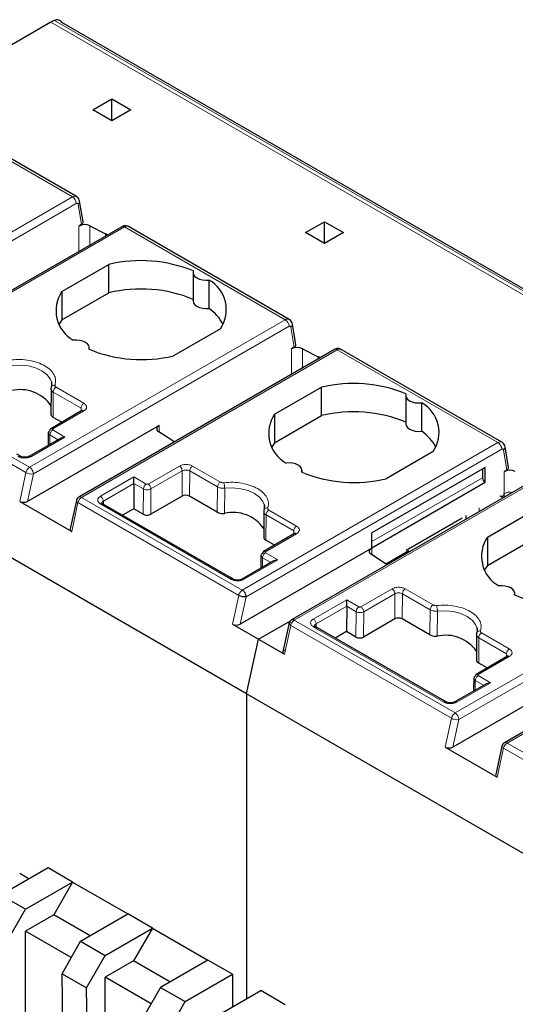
# Model space of a CAD drawing. Header units: millimetres. Extents: x 5 to 418, y 2 to 292.
# Tile 36 of 39: x 353.09 to 360.5, y 125.42 to 140.14. Entities that reach past the tile are written whole.
import ezdxf

# ---------------------------------------------------------------- set-up
doc = ezdxf.new("R2010")
doc.units = ezdxf.units.MM

msp = doc.modelspace()

# ---------------------------------------------------------------- linework, layer by layer
at = {"color": 7, "linetype": 'Continuous', "lineweight": 25}
for p, q in [((353.5548, 140.1049), (351.454, 138.8922)), ((363.2021, 134.6271), (353.719, 140.1016)), ((353.9384, 137.4974), (351.5342, 138.8853)), ((354.1841, 138.7946), (354.4669, 138.9579)), ((354.4669, 138.9579), (354.7498, 138.7946)), ((354.4669, 138.6313), (354.4669, 138.9579)), ((354.4669, 138.6313), (354.1841, 138.7946)), ((354.7498, 138.7946), (354.4669, 138.6313)), ((354.0372, 137.1174), (353.9851, 137.4285)), ((357.3661, 136.9577), (357.6489, 137.1209)), ((357.6489, 137.1209), (357.9318, 136.9577)), ((357.6489, 136.7944), (357.6489, 137.1209)), ((354.6162, 137.0464), (350.7926, 134.8391)), ((354.0135, 137.0796), (353.973, 137.0562)), ((354.1382, 137.0587), (354.3721, 136.9371)), ((357.1203, 135.6605), (354.7162, 137.0484)), ((357.6489, 136.7944), (357.3661, 136.9577)), ((357.9318, 136.9577), (357.6489, 136.7944)), ((353.7202, 136.0776), (354.4217, 136.4826)), ((354.4217, 136.058), (354.4217, 136.4826)), ((355.6812, 136.3617), (355.6812, 135.9371)), ((355.9205, 135.8239), (355.9205, 136.2485)), ((353.7202, 136.0776), (353.7202, 135.653)), ((353.7202, 135.653), (354.4217, 136.058)), ((353.7202, 135.653), (353.6793, 135.5861)), ((356.4822, 130.0589), (346.9363, 135.5697)), ((356.0904, 135.5192), (355.389, 135.1143)), ((357.2192, 135.2805), (357.1671, 135.5916)), ((357.7982, 135.2095), (353.9746, 133.0022)), ((354.1295, 135.2107), (354.1295, 135.2351)), ((357.1955, 135.2427), (357.155, 135.2193)), ((357.3202, 135.2218), (357.5541, 135.1002)), ((360.3023, 133.8236), (357.8982, 135.2115)), ((353.5571, 134.6112), (353.5561, 134.2323)), ((353.5621, 134.7274), (353.5654, 134.6569)), ((356.9022, 134.2407), (357.6037, 134.6456)), ((357.6037, 134.221), (357.6037, 134.6456)), ((358.8631, 134.5248), (358.8631, 134.1002)), ((354.0295, 134.2999), (354.0185, 134.2944)), ((359.1024, 133.987), (359.1024, 134.4116)), ((354.0194, 134.2949), (353.5518, 134.025)), ((353.5572, 134.256), (353.5561, 134.247)), ((353.7169, 134.1203), (353.59, 134.1935)), ((356.9022, 134.2407), (356.9022, 133.8161)), ((356.9022, 133.8161), (357.6037, 134.221)), ((355.173, 134.0751), (353.2041, 132.9385)), ((353.7056, 133.8852), (353.2344, 133.6131)), ((353.5159, 133.9662), (353.5145, 133.7749)), ((353.7656, 133.8995), (353.7056, 133.8852)), ((355.3793, 133.8447), (355.1687, 133.9798)), ((356.9022, 133.8161), (356.8613, 133.7492)), ((360.4012, 133.4436), (360.3491, 133.7546)), ((353.0981, 133.6131), (353.0477, 133.6423)), ((359.2724, 133.6823), (358.571, 133.2774)), ((360.0531, 133.4471), (358.356, 132.4674)), ((360.0107, 133.4226), (360.0107, 133.292)), ((360.0531, 133.2185), (360.0531, 133.4471)), ((354.798, 133.2058), (354.798, 133.3036)), ((360.9801, 133.3726), (357.1558, 131.1648)), ((357.3115, 133.3738), (357.3115, 133.3982)), ((360.3775, 133.4058), (360.337, 133.3824)), ((354.798, 133.2058), (354.7952, 132.8283)), ((360.0531, 133.2185), (358.356, 132.2388)), ((355.5164, 133.0161), (355.0497, 132.7467)), ((356.0427, 132.7776), (355.6296, 133.0161)), ((353.0887, 132.9372), (353.8665, 132.4882)), ((353.9364, 132.9499), (353.8444, 132.5262)), ((354.3283, 132.903), (354.3166, 132.9086)), ((356.2296, 131.8053), (354.3267, 132.9039)), ((354.7952, 132.8283), (354.6264, 132.7309)), ((354.9366, 132.7467), (354.7952, 132.8283)), ((356.7441, 132.8905), (356.7474, 132.82)), ((356.739, 132.7743), (356.738, 132.3954)), ((358.8711, 132.2095), (359.7077, 132.6925)), ((359.7673, 132.6725), (359.7673, 132.7269)), ((360.0842, 132.4038), (360.7856, 132.8087)), ((357.2014, 132.458), (356.7338, 132.1881)), ((356.7392, 132.4191), (356.7381, 132.4101)), ((357.2115, 132.463), (357.2005, 132.4575)), ((358.356, 132.2388), (358.356, 132.4674)), ((360.0842, 132.4038), (360.0842, 131.9792)), ((360.0842, 131.9792), (360.7856, 132.3841)), ((358.356, 132.2388), (356.3861, 131.1016)), ((356.8989, 132.2834), (356.772, 132.3566)), ((356.6979, 132.1293), (356.6965, 131.9379)), ((358.5872, 131.9912), (358.3507, 132.1429)), ((358.5647, 132.0056), (358.9111, 132.2056)), ((356.8876, 132.0483), (356.4164, 131.7762)), ((356.9476, 132.0626), (356.8876, 132.0483)), ((360.0842, 131.9792), (360.0433, 131.9123)), ((356.2801, 131.7762), (356.2296, 131.8053)), ((364.1621, 131.5357), (360.3386, 129.3284)), ((360.4935, 131.5369), (360.4935, 131.5613)), ((357.98, 131.3689), (357.9772, 130.9914)), ((357.98, 131.3689), (357.98, 131.4666)), ((356.2707, 131.1003), (356.6596, 130.8758)), ((356.6596, 130.8758), (357.1413, 131.1539)), ((357.1203, 131.1217), (357.1047, 131.05)), ((357.5103, 131.0661), (357.4986, 131.0717)), ((359.4116, 129.9684), (357.5087, 131.067)), ((358.6984, 131.1792), (358.2317, 130.9098)), ((359.2247, 130.9407), (358.8115, 131.1792)), ((357.1047, 131.05), (357.0216, 130.6675)), ((357.9772, 130.9914), (357.8083, 130.894)), ((358.1186, 130.9098), (357.9772, 130.9914)), ((359.921, 130.9374), (359.92, 130.5585)), ((359.9261, 131.0536), (359.9294, 130.9831)), ((356.4822, 130.0589), (356.6596, 130.8758)), ((356.6596, 130.8758), (357.0485, 130.6513)), ((360.3834, 130.6211), (359.9158, 130.3511)), ((360.3934, 130.626), (360.3824, 130.6205)), ((359.9212, 130.5822), (359.9201, 130.5732)), ((360.0808, 130.4464), (359.954, 130.5197)), ((361.537, 130.4013), (359.5681, 129.2647)), ((360.0696, 130.2114), (359.5983, 129.9393)), ((359.8799, 130.2924), (359.8785, 130.101)), ((360.1296, 130.2257), (360.0696, 130.2114)), ((366.0281, 124.5482), (356.4822, 130.0589)), ((356.4822, 130.0589), (356.4822, 125.4985)), ((359.4621, 129.9393), (359.4116, 129.9684)), ((359.4527, 129.2634), (360.2305, 128.8143)), ((360.3004, 129.2761), (360.2084, 128.8524)), ((353.5123, 127.4579), (352.8052, 127.0497)), ((353.0881, 127.3762), (353.2295, 127.2946)), ((353.88, 127.2457), (353.5123, 127.4579)), ((353.1729, 126.8375), (353.88, 127.2457)), ((353.88, 127.2457), (353.5972, 126.7558)), ((353.88, 127.2457), (354.7074, 126.7681)), ((353.1729, 126.8375), (352.8052, 127.0497)), ((352.895, 126.3505), (353.1729, 126.8375)), ((353.5972, 126.7558), (353.1729, 126.5108)), ((354.1416, 126.4415), (353.5972, 126.7558)), ((354.0003, 126.3599), (354.7074, 126.7681)), ((355.0751, 126.5558), (354.7074, 126.7681)), ((353.1729, 125.2044), (353.1729, 126.5108)), ((353.8601, 126.1142), (353.1729, 126.5108)), ((354.3679, 126.1476), (355.0751, 126.5558)), ((355.0751, 126.5558), (354.7922, 126.0659)), ((355.0751, 126.5558), (355.9024, 126.0782)), ((353.7223, 125.8729), (354.0003, 126.3599)), ((354.0003, 126.3599), (354.3679, 126.1476)), ((354.09, 125.6606), (354.3679, 126.1476)), ((354.7922, 126.0659), (354.3679, 125.821)), ((355.3366, 125.7516), (354.7922, 126.0659)), ((355.9024, 126.0782), (355.1953, 125.67)), ((356.2701, 125.8659), (355.9024, 126.0782)), ((353.7223, 125.8729), (354.09, 125.6606)), ((353.7517, 123.9451), (353.7223, 125.8729)), ((354.3679, 124.5145), (354.3679, 125.821)), ((355.0551, 125.4243), (354.3679, 125.821)), ((355.563, 125.4577), (356.2701, 125.8659)), ((356.2701, 125.8659), (356.2701, 125.3761)), ((354.1194, 123.7328), (354.09, 125.6606)), ((355.1953, 125.67), (354.9174, 125.183)), ((355.1953, 125.67), (355.563, 125.4577)), ((355.9872, 125.2128), (356.6943, 125.621)), ((357.062, 125.4087), (356.6943, 125.621)), ((355.2851, 124.9707), (355.563, 125.4577))]:
    msp.add_line(p, q, dxfattribs=at)
at = {"color": 7, "linetype": 'Continuous', "lineweight": 18}
for p, q in [((363.1007, 134.5942), (353.5548, 140.1049)), ((353.6093, 140.1319), (363.1553, 134.6211)), ((351.4742, 138.8794), (353.8784, 137.4915)), ((350.0548, 135.2842), (353.8784, 137.4915)), ((350.1114, 135.1862), (353.9349, 137.3935)), ((353.9628, 137.3826), (354.0135, 137.0796)), ((354.6562, 137.0425), (350.8326, 134.8352)), ((353.973, 137.0562), (353.973, 136.6751)), ((354.1382, 137.0587), (354.1382, 136.7705)), ((354.6562, 137.0425), (357.0603, 135.6546)), ((354.3721, 136.9371), (354.3721, 136.9056)), ((353.2368, 133.4473), (357.0603, 135.6546)), ((353.2933, 133.3493), (357.1169, 135.5566)), ((357.1448, 135.5457), (357.1955, 135.2427)), ((357.8382, 135.2056), (354.0146, 132.9983)), ((357.155, 135.2193), (357.155, 134.8382)), ((357.3202, 135.2218), (357.3202, 134.9336)), ((357.8382, 135.2056), (360.2423, 133.8177)), ((357.5541, 135.1002), (357.5541, 135.0686)), ((350.7782, 134.7565), (353.1824, 133.3686)), ((353.2368, 133.4473), (350.8326, 134.8352)), ((353.6334, 134.6453), (354.0485, 134.4057)), ((353.59, 134.1935), (353.591, 134.5723)), ((353.591, 134.5723), (354.0061, 134.3327)), ((354.0057, 134.287), (354.0061, 134.3327)), ((354.0485, 134.2914), (353.5818, 134.022)), ((353.5818, 134.0057), (353.7656, 133.8995)), ((355.173, 133.977), (355.173, 134.0751)), ((353.7656, 133.8995), (353.2652, 133.6107)), ((353.5383, 133.7886), (353.5394, 133.9326)), ((353.5394, 133.9326), (353.6634, 133.8608)), ((360.2423, 133.8177), (356.4188, 131.6104)), ((356.4753, 131.5124), (360.2989, 133.7197)), ((360.3267, 133.7088), (360.3775, 133.4058)), ((355.0101, 133.1974), (355.4768, 133.4668)), ((355.6748, 133.4668), (356.0899, 133.2272)), ((353.1824, 133.3686), (353.0887, 132.9372)), ((353.2041, 132.9385), (353.2933, 133.3493)), ((354.2976, 133.0147), (354.798, 133.3036)), ((354.798, 133.3036), (354.9819, 133.1974)), ((355.0526, 133.1239), (355.5193, 133.3934)), ((355.5164, 133.0161), (355.5193, 133.3934)), ((355.6296, 133.0161), (355.6324, 133.3938)), ((355.6324, 133.3938), (356.0475, 133.1542)), ((361.0201, 133.3686), (357.1966, 131.1613)), ((358.356, 132.3368), (360.0107, 133.292)), ((360.337, 133.0558), (360.337, 133.3824)), ((354.34, 132.9412), (354.798, 133.2058)), ((354.798, 133.2058), (354.9394, 133.1244)), ((354.9394, 133.1244), (354.9366, 132.7467)), ((355.0497, 132.7467), (355.0526, 133.1239)), ((356.0475, 133.1542), (356.0427, 132.7776)), ((356.1511, 132.7586), (356.1549, 133.1347)), ((356.4188, 131.6104), (354.0146, 132.9983)), ((360.2687, 133.0163), (360.3183, 132.9905)), ((353.8665, 132.4882), (353.9602, 132.9196)), ((353.9602, 132.9196), (356.3644, 131.5317)), ((356.2492, 131.7737), (354.2976, 132.9004)), ((354.3404, 132.896), (354.34, 132.9412)), ((359.9627, 132.7852), (359.9627, 132.8397)), ((356.772, 132.3566), (356.773, 132.7354)), ((356.773, 132.7354), (357.188, 132.4957)), ((356.8154, 132.8084), (357.2305, 132.5688)), ((357.2305, 132.4545), (356.7638, 132.1851)), ((357.1877, 132.4501), (357.188, 132.4957)), ((358.356, 132.2388), (358.3557, 132.1396)), ((356.7203, 131.9517), (356.7214, 132.0957)), ((356.7214, 132.0957), (356.8454, 132.0239)), ((356.7638, 132.1688), (356.9476, 132.0626)), ((356.9476, 132.0626), (356.4472, 131.7737)), ((359.6007, 129.7734), (363.4243, 131.9807)), ((359.6573, 129.6755), (363.4809, 131.8828)), ((356.3644, 131.5317), (356.2707, 131.1003)), ((356.3861, 131.1016), (356.4753, 131.5124)), ((358.1921, 131.3605), (358.6588, 131.6299)), ((358.2345, 131.287), (358.7012, 131.5564)), ((358.6984, 131.1792), (358.7012, 131.5564)), ((358.8115, 131.1792), (358.8144, 131.5569)), ((358.8144, 131.5569), (359.2295, 131.3173)), ((358.8568, 131.6299), (359.2719, 131.3903)), ((364.2021, 131.5317), (360.3786, 129.3244)), ((357.4796, 131.1778), (357.98, 131.4666)), ((357.522, 131.1043), (357.98, 131.3689)), ((357.98, 131.4666), (358.1638, 131.3605)), ((357.98, 131.3689), (358.1214, 131.2875)), ((358.1214, 131.2875), (358.1186, 130.9098)), ((358.2317, 130.9098), (358.2345, 131.287)), ((359.2295, 131.3173), (359.2247, 130.9407)), ((359.333, 130.9217), (359.3369, 131.2978)), ((357.0485, 130.6513), (357.1422, 131.0826)), ((357.1422, 131.0826), (359.5464, 129.6947)), ((359.6007, 129.7734), (357.1966, 131.1613)), ((359.4312, 129.9368), (357.4796, 131.0635)), ((357.5224, 131.0591), (357.522, 131.1043)), ((359.9974, 130.9715), (360.4124, 130.7319)), ((359.954, 130.5197), (359.9549, 130.8984)), ((359.9549, 130.8984), (360.37, 130.6588)), ((360.4124, 130.6176), (359.9458, 130.3482)), ((360.3697, 130.6132), (360.37, 130.6588)), ((359.9458, 130.3318), (360.1296, 130.2257)), ((360.1296, 130.2257), (359.6292, 129.9368)), ((359.9022, 130.1147), (359.9033, 130.2588)), ((359.9033, 130.2588), (360.0274, 130.187)), ((359.5464, 129.6947), (359.4527, 129.2634)), ((359.5681, 129.2647), (359.6573, 129.6755)), ((362.7827, 127.9365), (360.3786, 129.3244)), ((360.2305, 128.8143), (360.3242, 129.2457)), ((360.3242, 129.2457), (362.7283, 127.8578))]:
    msp.add_line(p, q, dxfattribs=at)
at = {"color": 7, "linetype": 'Continuous', "lineweight": 18, "flags": 128}
for points in [[(353.9349, 137.3935), (353.9398, 137.3959), (353.9446, 137.3971), (353.9491, 137.3973), (353.9531, 137.3964), (353.9566, 137.3944), (353.9594, 137.3913), (353.9615, 137.3874), (353.9628, 137.3826)], [(357.1169, 135.5566), (357.1218, 135.5589), (357.1266, 135.5602), (357.1311, 135.5604), (357.1351, 135.5595), (357.1386, 135.5574), (357.1414, 135.5544), (357.1435, 135.5505), (357.1448, 135.5457)], [(352.9729, 134.9716), (353.0941, 134.9763), (353.2138, 134.964), (353.3247, 134.9354), (353.4204, 134.8922), (353.4953, 134.8369), (353.5448, 134.7729), (353.5623, 134.7271)], [(360.2989, 133.7197), (360.3038, 133.722), (360.3086, 133.7233), (360.313, 133.7235), (360.3171, 133.7225), (360.3206, 133.7205), (360.3234, 133.7175), (360.3255, 133.7135), (360.3267, 133.7088)], [(356.1549, 133.1347), (356.2761, 133.1394), (356.3957, 133.1271), (356.5067, 133.0985), (356.6024, 133.0553), (356.6772, 133), (356.7268, 132.936), (356.7443, 132.8902)], [(353.9602, 132.9196), (353.9502, 132.9262), (353.9427, 132.9331), (353.938, 132.9399), (353.9361, 132.9466), (353.9364, 132.9499)], [(359.3369, 131.2978), (359.4581, 131.3025), (359.5777, 131.2902), (359.6887, 131.2616), (359.7844, 131.2184), (359.8592, 131.1631), (359.9088, 131.0991), (359.9262, 131.0533)], [(360.3242, 129.2457), (360.3142, 129.2523), (360.3067, 129.2592), (360.3019, 129.2661), (360.3001, 129.2727), (360.3004, 129.2761)]]:
    msp.add_lwpolyline(points, dxfattribs=at)
at = {"color": 7, "linetype": 'Continuous', "lineweight": 25, "flags": 128}
for points in [[(355.6851, 136.3844), (355.6814, 136.3562), (355.6897, 136.3283), (355.7096, 136.3024), (355.7397, 136.2801), (355.7784, 136.2627), (355.8232, 136.2512), (355.8716, 136.2464), (355.9205, 136.2485)], [(355.6812, 135.9371), (355.6814, 135.9316), (355.6897, 135.9037), (355.7096, 135.8778), (355.7397, 135.8555), (355.7784, 135.8381), (355.8232, 135.8266), (355.8716, 135.8218), (355.9205, 135.8239)], [(354.1256, 135.2124), (354.1293, 135.2406), (354.121, 135.2685), (354.1011, 135.2944), (354.071, 135.3167), (354.0323, 135.3342), (353.9875, 135.3456), (353.9391, 135.3504), (353.8902, 135.3483)], [(353.5623, 134.7271), (353.5661, 134.7038), (353.5669, 134.6881)], [(358.867, 134.5475), (358.8634, 134.5193), (358.8717, 134.4914), (358.8916, 134.4655), (358.9217, 134.4432), (358.9604, 134.4258), (359.0052, 134.4143), (359.0535, 134.4095), (359.1024, 134.4116)], [(358.8631, 134.1002), (358.8634, 134.0947), (358.8717, 134.0668), (358.8916, 134.0409), (358.9217, 134.0186), (358.9604, 134.0012), (359.0052, 133.9897), (359.0535, 133.9849), (359.1024, 133.987)], [(357.3076, 133.3755), (357.3113, 133.4037), (357.303, 133.4316), (357.2831, 133.4575), (357.2529, 133.4798), (357.2143, 133.4972), (357.1694, 133.5087), (357.1211, 133.5135), (357.0722, 133.5114)], [(356.7443, 132.8902), (356.7481, 132.8669), (356.7489, 132.8512)], [(358.3507, 132.1429), (358.337, 132.1535), (358.3271, 132.1654), (358.3213, 132.1783), (358.3199, 132.1915), (358.3228, 132.2046), (358.33, 132.2172), (358.3412, 132.2287), (358.356, 132.2388)], [(360.4896, 131.5386), (360.4933, 131.5668), (360.4849, 131.5947), (360.4651, 131.6206), (360.4349, 131.6429), (360.3963, 131.6603), (360.3514, 131.6718), (360.3031, 131.6766), (360.2542, 131.6745)], [(359.9262, 131.0533), (359.9301, 131.03), (359.9308, 131.0143)]]:
    msp.add_lwpolyline(points, dxfattribs=at)
at = {"color": 7, "linetype": 'Continuous', "lineweight": 25}
for centre, radius, start, end in [((353.7831, 139.7117), 0.4547, 112.46293, 120.13919), ((354.0581, 136.8911), 0.1858, 64.47049, 117.26164), ((354.01, 136.24), 0.7855, 60.21458, 62.5496), ((354.9011, 134.4725), 2.0664, 67.7032, 103.41394), ((355.6708, 135.8059), 0.5082, 325.66484, 60.5746), ((354.1399, 135.791), 0.5082, 145.66484, 240.5746), ((354.9011, 134.0479), 2.0664, 67.7032, 103.41394), ((355.5047, 135.2427), 0.7146, 28.71941, 54.42044), ((354.9096, 137.1243), 2.0664, 247.7032, 283.41394), ((357.2401, 135.0542), 0.1858, 64.47049, 117.26164), ((357.192, 134.4031), 0.7855, 60.21458, 62.5496), ((353.0956, 134.0459), 0.564, 35.19995, 102.96385), ((353.5969, 134.634), 0.039, 145.74923, 180.15416), ((358.083, 132.6356), 2.0664, 67.7032, 103.41394), ((358.8528, 133.9689), 0.5082, 325.66484, 60.5746), ((357.3219, 133.9541), 0.5082, 145.66484, 240.5746), ((358.083, 132.211), 2.0664, 67.7032, 103.41394), ((353.5694, 134.0005), 0.0302, 125.69804, 185.62038), ((355.1908, 134.0265), 0.0517, 110.12946, 244.6761), ((358.6867, 133.4058), 0.7146, 28.71941, 54.42044), ((355.7696, 134.4537), 0.7233, 237.3511, 239.81658), ((358.0916, 135.2874), 2.0664, 247.7032, 283.41394), ((360.1028, 133.2962), 0.0922, 182.60548, 237.39452), ((360.4221, 133.2173), 0.1858, 64.47048, 117.26164), ((354.0146, 132.9329), 0.08, 120.0008, 167.74555), ((356.2776, 132.209), 0.564, 35.19995, 102.96385), ((356.7789, 132.797), 0.039, 145.74923, 180.15416), ((360.5039, 132.1171), 0.5082, 145.66484, 240.5746), ((356.7514, 132.1635), 0.0302, 125.69804, 185.62038), ((361.2736, 133.4505), 2.0664, 247.7032, 283.41394), ((357.1966, 131.096), 0.08, 120, 170.93232), ((359.4596, 130.3721), 0.564, 35.19995, 102.96385), ((359.9609, 130.9601), 0.039, 145.74923, 180.15416), ((359.9334, 130.3266), 0.0302, 125.69804, 185.62038), ((360.3786, 129.2591), 0.08, 120.0008, 167.74555)]:
    msp.add_arc(centre, radius, start, end, dxfattribs=at)
at = {"color": 7, "linetype": 'Continuous', "lineweight": 18}
for centre, radius, start, end in [((353.9135, 137.4425), 0.0603, 65.67906, 125.65658), ((353.8121, 137.3879), 0.1229, 2.60548, 57.39452), ((353.9356, 137.4242), 0.0497, 303.19209, 4.94946), ((354.6327, 137.0098), 0.0402, 54.38241, 114.30713), ((354.6913, 136.9935), 0.0603, 65.65152, 125.65894), ((357.0955, 135.6056), 0.0603, 65.67906, 125.65658), ((356.9941, 135.551), 0.1229, 2.60548, 57.39452), ((357.1175, 135.5873), 0.0497, 303.19209, 4.94946), ((357.8147, 135.1728), 0.0402, 54.38241, 114.30713), ((357.8733, 135.1566), 0.0603, 65.65152, 125.65894), ((353.6078, 134.6228), 0.0543, 80.37363, 142.44394), ((353.6832, 134.5676), 0.0923, 122.62937, 177.08194), ((353.5642, 133.9975), 0.0302, 54.38183, 114.31395), ((360.2775, 133.7687), 0.0603, 65.69061, 125.65558), ((360.1761, 133.7141), 0.1229, 2.60535, 57.39453), ((360.2995, 133.7504), 0.0497, 303.19162, 4.95473), ((353.3049, 133.3421), 0.1254, 122.93105, 167.79085), ((353.1757, 133.3494), 0.1154, 28.85424, 58.04578), ((353.2654, 133.5176), 0.1706, 240.8731, 279.4195), ((353.178, 133.3454), 0.1154, 1.95812, 31.14309), ((355.0316, 133.1197), 0.0923, 122.62937, 177.08194), ((356.1397, 133.1495), 0.0923, 122.62937, 177.08194), ((355.8427, 133.1346), 0.3122, 0.02414, 15.44601), ((354.0827, 132.893), 0.1254, 122.93105, 167.79085), ((353.9912, 132.9656), 0.0402, 54.38196, 114.31303), ((360.3091, 132.9915), 0.0407, 22.33286, 61.74076), ((360.4219, 132.8915), 0.1849, 78.09317, 117.33888), ((356.7898, 132.7858), 0.0543, 80.37363, 142.44394), ((356.8652, 132.7307), 0.0923, 122.62937, 177.08194), ((356.7462, 132.1606), 0.0302, 54.38183, 114.31395), ((358.2136, 131.2828), 0.0923, 122.62937, 177.08194), ((359.3217, 131.3125), 0.0923, 122.62937, 177.08194), ((359.0247, 131.2976), 0.3122, 0.02414, 15.44601), ((359.9718, 130.9489), 0.0543, 80.37363, 142.44394), ((360.0471, 130.8937), 0.0923, 122.62937, 177.08194), ((359.9282, 130.3236), 0.0302, 54.38183, 114.31395), ((359.6689, 129.6682), 0.1254, 122.93105, 167.79085), ((359.6294, 129.8437), 0.1706, 240.8731, 279.4195), ((359.5419, 129.6715), 0.1154, 1.95745, 31.14194), ((360.4467, 129.2192), 0.1254, 122.93105, 167.79085), ((360.3551, 129.2917), 0.0402, 54.38196, 114.31303)]:
    msp.add_arc(centre, radius, start, end, dxfattribs=at)
at = {"color": 7, "linetype": 'Continuous', "lineweight": 25}
for centre, major_axis, ratio, start_param, end_param in [((353.957, 137.1123), (0.0806, 0.0011), 0.5771525, 5.482485, 6.3717557), ((357.1389, 135.2753), (0.0806, 0.0011), 0.5771525, 5.482485, 6.3717557), ((360.3209, 133.4384), (0.0806, 0.0011), 0.5771525, 5.4824841, 6.3717557), ((355.573, 132.9835), (0.08, 0), 0.5772877, 0.7853601, 2.3561564), ((353.1476, 132.9712), (0.0816, 0.0028), 0.5763887, 3.8875603, 5.4583566), ((354.9932, 132.7794), (0.08, 0), 0.5772877, 3.9269527, 5.4977491), ((353.9254, 132.5222), (0.0816, 0.0028), 0.5763887, 2.996668, 3.8875603), ((356.3295, 131.1343), (0.0816, 0.0028), 0.5763887, 3.8875603, 5.4583566), ((358.755, 131.1465), (0.08, 0), 0.5772877, 0.7853601, 2.3561564), ((358.1751, 130.9424), (0.08, 0), 0.5772877, 3.9269527, 5.4977491), ((359.5115, 129.2973), (0.0816, 0.0028), 0.5763887, 3.8875603, 5.4583566), ((360.2893, 128.8483), (0.0816, 0.0028), 0.5763887, 2.996668, 3.8875603)]:
    msp.add_ellipse(centre, major_axis=major_axis, ratio=ratio, start_param=start_param, end_param=end_param, dxfattribs=at)
for points, knots in [([(353.7189, 140.1014), (353.7187, 140.1018), (353.7103, 140.1213), (353.682, 140.1383), (353.6416, 140.1429), (353.6178, 140.1348), (353.6093, 140.1319)], [0, 0, 0, 0, 0.0082482, 0.4843473, 0.8172737, 1, 1, 1, 1]), ([(353.9853, 137.4275), (353.9821, 137.4394), (353.9758, 137.4624), (353.9571, 137.4865), (353.9421, 137.4939), (353.9375, 137.4961)], [0, 0, 0, 0, 0.4259087, 0.8243105, 1, 1, 1, 1]), ([(354.7153, 137.0471), (354.7097, 137.0506), (354.6945, 137.06), (354.6654, 137.0624), (354.6374, 137.0573), (354.6222, 137.0495), (354.6162, 137.0464)], [0, 0, 0, 0, 0.1893556, 0.5076166, 0.8058913, 1, 1, 1, 1]), ([(357.1672, 135.5906), (357.164, 135.6025), (357.1578, 135.6254), (357.1391, 135.6496), (357.1241, 135.6569), (357.1195, 135.6592)], [0, 0, 0, 0, 0.42590868, 0.82431051, 1, 1, 1, 1]), ([(357.8973, 135.2102), (357.8916, 135.2137), (357.8764, 135.2231), (357.8474, 135.2255), (357.8194, 135.2204), (357.8042, 135.2126), (357.7982, 135.2095)], [0, 0, 0, 0, 0.1893556, 0.5076166, 0.8058913, 1, 1, 1, 1]), ([(353.558, 134.6339), (353.5568, 134.6283), (353.5545, 134.6172), (353.5601, 134.6005), (353.5717, 134.585), (353.5846, 134.5765), (353.591, 134.5723)], [0, 0, 0, 0, 0.24989662, 0.49984549, 0.74987138, 1, 1, 1, 1]), ([(353.5607, 134.6483), (353.5589, 134.642), (353.5553, 134.6296), (353.5565, 134.6171), (353.5571, 134.6108)], [0, 0, 0, 0, 0.4997487, 1, 1, 1, 1]), ([(353.5573, 134.233), (353.559, 134.2272), (353.5628, 134.2137), (353.5777, 134.2009), (353.5885, 134.1944), (353.59, 134.1935)], [0, 0, 0, 0, 0.3924425, 0.9147142, 1, 1, 1, 1]), ([(360.3491, 133.7546), (360.3458, 133.7664), (360.3394, 133.7893), (360.3207, 133.8131), (360.3059, 133.8202), (360.3015, 133.8223)], [0, 0, 0, 0, 0.4289243, 0.8314469, 1, 1, 1, 1]), ([(353.2352, 133.6136), (353.2251, 133.609), (353.2048, 133.5997), (353.1658, 133.5958), (353.1268, 133.5999), (353.1067, 133.6093), (353.0966, 133.614)], [0, 0, 0, 0, 0.2498943, 0.4999593, 0.7500277, 1, 1, 1, 1]), ([(360.273, 133.0188), (360.2782, 133.0169), (360.2882, 133.0131), (360.302, 133.0124), (360.3136, 133.015), (360.3253, 133.0219), (360.335, 133.035), (360.3363, 133.0492), (360.337, 133.0558)], [0, 0, 0, 0, 0.15555694, 0.30240546, 0.44055684, 0.57002625, 0.80202882, 1, 1, 1, 1]), ([(354.34, 132.8763), (354.3335, 132.881), (354.3203, 132.8904), (354.3147, 132.9086), (354.3203, 132.9269), (354.3335, 132.9364), (354.34, 132.9412)], [0, 0, 0, 0, 0.25, 0.5, 0.75, 1, 1, 1, 1]), ([(356.0427, 132.7776), (356.0504, 132.7738), (356.0683, 132.7649), (356.1039, 132.7574), (356.1335, 132.7568), (356.1489, 132.7584), (356.1511, 132.7586)], [0, 0, 0, 0, 0.2575607, 0.600749, 0.9439391, 1, 1, 1, 1]), ([(356.7399, 132.7969), (356.7388, 132.7914), (356.7365, 132.7802), (356.7421, 132.7636), (356.7537, 132.748), (356.7665, 132.7396), (356.773, 132.7354)], [0, 0, 0, 0, 0.2498966, 0.4998455, 0.7498714, 1, 1, 1, 1]), ([(356.7427, 132.8113), (356.7409, 132.8051), (356.7373, 132.7927), (356.7385, 132.7802), (356.7391, 132.7739)], [0, 0, 0, 0, 0.4997487, 1, 1, 1, 1]), ([(356.7393, 132.3961), (356.7409, 132.3903), (356.7448, 132.3768), (356.7597, 132.364), (356.7705, 132.3575), (356.772, 132.3566)], [0, 0, 0, 0, 0.3924425, 0.9147143, 1, 1, 1, 1]), ([(356.4172, 131.7767), (356.4071, 131.7721), (356.3868, 131.7628), (356.3477, 131.7589), (356.3087, 131.763), (356.2886, 131.7724), (356.2786, 131.7771)], [0, 0, 0, 0, 0.2498943, 0.4999593, 0.7500277, 1, 1, 1, 1]), ([(357.522, 131.0394), (357.5155, 131.0441), (357.5023, 131.0535), (357.4967, 131.0717), (357.5023, 131.09), (357.5155, 131.0995), (357.522, 131.1043)], [0, 0, 0, 0, 0.25, 0.5, 0.75, 1, 1, 1, 1]), ([(359.2247, 130.9407), (359.2324, 130.9369), (359.2503, 130.928), (359.2859, 130.9205), (359.3155, 130.9199), (359.3309, 130.9215), (359.333, 130.9217)], [0, 0, 0, 0, 0.2575607, 0.600749, 0.9439391, 1, 1, 1, 1]), ([(359.9219, 130.96), (359.9208, 130.9545), (359.9184, 130.9433), (359.9241, 130.9267), (359.9357, 130.9111), (359.9485, 130.9027), (359.9549, 130.8984)], [0, 0, 0, 0, 0.2498966, 0.4998455, 0.7498714, 1, 1, 1, 1]), ([(359.9246, 130.9744), (359.9229, 130.9682), (359.9193, 130.9558), (359.9205, 130.9432), (359.9211, 130.937)], [0, 0, 0, 0, 0.49974872, 1, 1, 1, 1]), ([(357.0508, 130.7179), (357.0464, 130.715), (357.0382, 130.7096), (357.0289, 130.6984), (357.0249, 130.6865), (357.0265, 130.6751), (357.0322, 130.6631), (357.0421, 130.656), (357.0485, 130.6513)], [0, 0, 0, 0, 0.1561592, 0.2921349, 0.5028801, 0.633394, 0.7597458, 1, 1, 1, 1]), ([(359.9213, 130.5591), (359.9229, 130.5534), (359.9268, 130.5399), (359.9417, 130.5271), (359.9525, 130.5206), (359.954, 130.5197)], [0, 0, 0, 0, 0.3924425, 0.9147142, 1, 1, 1, 1]), ([(359.5992, 129.9398), (359.5891, 129.9352), (359.5688, 129.9259), (359.5297, 129.922), (359.4907, 129.9261), (359.4706, 129.9355), (359.4606, 129.9402)], [0, 0, 0, 0, 0.2498943, 0.4999593, 0.7500277, 1, 1, 1, 1])]:
    msp.add_open_spline(points, degree=3, knots=knots, dxfattribs=at)
at = {"color": 7, "linetype": 'Continuous', "lineweight": 18}
for points, knots in [([(352.9616, 135.0546), (353.0069, 135.0578), (353.0975, 135.0642), (353.233, 135.0488), (353.3587, 135.0171), (353.4665, 134.9679), (353.5519, 134.9056), (353.6069, 134.833), (353.6335, 134.7548), (353.6224, 134.7025), (353.6169, 134.6763)], [0, 0, 0, 0, 0.1249501, 0.2499976, 0.3748998, 0.499998, 0.6248996, 0.7499976, 0.8749504, 1, 1, 1, 1]), ([(353.6169, 134.6763), (353.6163, 134.6739), (353.6153, 134.6689), (353.6174, 134.6608), (353.6227, 134.6525), (353.6298, 134.6477), (353.6334, 134.6453)], [0, 0, 0, 0, 0.2215116, 0.4445655, 0.720912, 1, 1, 1, 1]), ([(354.0485, 134.4057), (354.06, 134.3973), (354.083, 134.3806), (354.0928, 134.3483), (354.0827, 134.3163), (354.0598, 134.2997), (354.0485, 134.2914)], [0, 0, 0, 0, 0.2507022, 0.5019205, 0.7530257, 1, 1, 1, 1]), ([(353.5818, 134.022), (353.5804, 134.021), (353.5776, 134.0191), (353.576, 134.0157), (353.5758, 134.0127), (353.5767, 134.0101), (353.5787, 134.0077), (353.5807, 134.0064), (353.5818, 134.0057)], [0, 0, 0, 0, 0.2080698, 0.4163234, 0.5633992, 0.7041693, 0.847021, 1, 1, 1, 1]), ([(353.2652, 133.6107), (353.251, 133.6041), (353.2222, 133.5909), (353.1665, 133.5849), (353.1208, 133.5902), (353.0879, 133.6), (353.0742, 133.6071), (353.0672, 133.6107)], [0, 0, 0, 0, 0.2466517, 0.4974325, 0.7483262, 0.8728127, 1, 1, 1, 1]), ([(353.2652, 133.6107), (353.2599, 133.6131), (353.2517, 133.6168), (353.2418, 133.6165), (353.2374, 133.6146), (353.2352, 133.6136)], [0, 0, 0, 0, 0.47891388, 0.73672168, 1, 1, 1, 1]), ([(355.4768, 133.4668), (355.4911, 133.4734), (355.5198, 133.4866), (355.5756, 133.4926), (355.6213, 133.4873), (355.6542, 133.4775), (355.6679, 133.4704), (355.6748, 133.4668)], [0, 0, 0, 0, 0.2466517, 0.4974325, 0.7483262, 0.8728127, 1, 1, 1, 1]), ([(355.4768, 133.4668), (355.4822, 133.4631), (355.4904, 133.4574), (355.5003, 133.4456), (355.5071, 133.4353), (355.5125, 133.4243), (355.5178, 133.4098), (355.5187, 133.3999), (355.5193, 133.3934)], [0, 0, 0, 0, 0.2394582, 0.3683628, 0.5000026, 0.631642, 0.7605454, 1, 1, 1, 1]), ([(355.5193, 133.3934), (355.5275, 133.3972), (355.5441, 133.4048), (355.5758, 133.4081), (355.6076, 133.4049), (355.6241, 133.3975), (355.6324, 133.3938)], [0, 0, 0, 0, 0.25, 0.5, 0.75, 1, 1, 1, 1]), ([(354.9394, 133.1244), (354.9477, 133.1206), (354.9642, 133.113), (354.996, 133.1097), (355.0278, 133.1128), (355.0443, 133.1202), (355.0526, 133.1239)], [0, 0, 0, 0, 0.25, 0.5, 0.75, 1, 1, 1, 1]), ([(354.9819, 133.1974), (354.9836, 133.1966), (354.987, 133.195), (354.9929, 133.1941), (354.9982, 133.194), (355.0025, 133.1945), (355.0067, 133.1957), (355.009, 133.1968), (355.0101, 133.1974)], [0, 0, 0, 0, 0.21167451, 0.42354045, 0.56868272, 0.70780644, 0.84899486, 1, 1, 1, 1]), ([(356.0475, 133.1542), (356.0549, 133.1504), (356.0696, 133.143), (356.0968, 133.1361), (356.1258, 133.1328), (356.1452, 133.134), (356.1549, 133.1347)], [0, 0, 0, 0, 0.2499378, 0.4998955, 0.7499085, 1, 1, 1, 1]), ([(356.0899, 133.2272), (356.0932, 133.2255), (356.0999, 133.2221), (356.1128, 133.2187), (356.1277, 133.2166), (356.1383, 133.2173), (356.1436, 133.2177)], [0, 0, 0, 0, 0.2262349, 0.4552376, 0.7262614, 1, 1, 1, 1]), ([(356.1436, 133.2177), (356.1889, 133.2209), (356.2794, 133.2273), (356.4149, 133.2119), (356.5407, 133.1802), (356.6485, 133.131), (356.7339, 133.0687), (356.7888, 132.9961), (356.8155, 132.9179), (356.8044, 132.8656), (356.7989, 132.8394)], [0, 0, 0, 0, 0.1249501, 0.2499976, 0.3748998, 0.499998, 0.6248996, 0.7499976, 0.8749504, 1, 1, 1, 1]), ([(354.2976, 132.9004), (354.2861, 132.9088), (354.2631, 132.9255), (354.2533, 132.9578), (354.2634, 132.9898), (354.2863, 133.0065), (354.2976, 133.0147)], [0, 0, 0, 0, 0.2507022, 0.5019205, 0.7530257, 1, 1, 1, 1]), ([(356.7989, 132.8394), (356.7983, 132.8369), (356.7972, 132.832), (356.7993, 132.8239), (356.8047, 132.8156), (356.8118, 132.8108), (356.8154, 132.8084)], [0, 0, 0, 0, 0.2215116, 0.4445655, 0.720912, 1, 1, 1, 1]), ([(357.2305, 132.5688), (357.242, 132.5604), (357.265, 132.5437), (357.2748, 132.5114), (357.2647, 132.4793), (357.2418, 132.4627), (357.2305, 132.4545)], [0, 0, 0, 0, 0.2507022, 0.5019205, 0.75302572, 1, 1, 1, 1]), ([(356.7638, 132.1851), (356.7624, 132.1841), (356.7596, 132.1821), (356.758, 132.1788), (356.7577, 132.1758), (356.7587, 132.1732), (356.7607, 132.1708), (356.7627, 132.1695), (356.7638, 132.1688)], [0, 0, 0, 0, 0.2080698, 0.4163234, 0.5633992, 0.7041693, 0.847021, 1, 1, 1, 1]), ([(356.4472, 131.7737), (356.433, 131.7672), (356.4042, 131.754), (356.3484, 131.748), (356.3028, 131.7533), (356.2698, 131.763), (356.2561, 131.7702), (356.2492, 131.7737)], [0, 0, 0, 0, 0.2466517, 0.4974325, 0.7483262, 0.8728127, 1, 1, 1, 1]), ([(356.4472, 131.7737), (356.4419, 131.7762), (356.4337, 131.7799), (356.4237, 131.7796), (356.4194, 131.7777), (356.4172, 131.7767)], [0, 0, 0, 0, 0.47891388, 0.73672168, 1, 1, 1, 1]), ([(358.6588, 131.6299), (358.6731, 131.6365), (358.7018, 131.6497), (358.7576, 131.6557), (358.8033, 131.6504), (358.8362, 131.6406), (358.8499, 131.6335), (358.8568, 131.6299)], [0, 0, 0, 0, 0.2466517, 0.4974325, 0.7483262, 0.8728127, 1, 1, 1, 1]), ([(358.6588, 131.6299), (358.6642, 131.6262), (358.6724, 131.6204), (358.6822, 131.6086), (358.689, 131.5984), (358.6945, 131.5874), (358.6998, 131.5729), (358.7007, 131.5629), (358.7012, 131.5564)], [0, 0, 0, 0, 0.2394582, 0.3683628, 0.5000026, 0.631642, 0.7605454, 1, 1, 1, 1]), ([(358.7012, 131.5564), (358.7095, 131.5602), (358.726, 131.5678), (358.7578, 131.5711), (358.7896, 131.568), (358.8061, 131.5606), (358.8144, 131.5569)], [0, 0, 0, 0, 0.25000001, 0.50000001, 0.75, 1, 1, 1, 1]), ([(358.1638, 131.3605), (358.1656, 131.3597), (358.169, 131.3581), (358.1749, 131.3571), (358.1801, 131.357), (358.1845, 131.3576), (358.1886, 131.3587), (358.1909, 131.3599), (358.1921, 131.3605)], [0, 0, 0, 0, 0.2116745, 0.4235405, 0.5686827, 0.7078064, 0.8489949, 1, 1, 1, 1]), ([(359.2719, 131.3903), (359.2752, 131.3886), (359.2819, 131.3852), (359.2948, 131.3817), (359.3097, 131.3797), (359.3203, 131.3804), (359.3256, 131.3808)], [0, 0, 0, 0, 0.2262349, 0.4552376, 0.7262614, 1, 1, 1, 1]), ([(359.3256, 131.3808), (359.3709, 131.384), (359.4614, 131.3903), (359.5969, 131.375), (359.7227, 131.3433), (359.8305, 131.294), (359.9159, 131.2318), (359.9708, 131.1592), (359.9975, 131.0809), (359.9864, 131.0287), (359.9808, 131.0025)], [0, 0, 0, 0, 0.1249501, 0.2499976, 0.3748998, 0.499998, 0.6248996, 0.7499976, 0.8749504, 1, 1, 1, 1]), ([(358.1214, 131.2875), (358.1297, 131.2837), (358.1462, 131.2761), (358.178, 131.2728), (358.2098, 131.2759), (358.2263, 131.2833), (358.2345, 131.287)], [0, 0, 0, 0, 0.25, 0.5, 0.75, 1, 1, 1, 1]), ([(359.2295, 131.3173), (359.2368, 131.3135), (359.2516, 131.306), (359.2787, 131.2992), (359.3077, 131.2959), (359.3272, 131.2971), (359.3369, 131.2978)], [0, 0, 0, 0, 0.2499378, 0.4998955, 0.7499085, 1, 1, 1, 1]), ([(357.4796, 131.0635), (357.4681, 131.0718), (357.445, 131.0886), (357.4353, 131.1209), (357.4453, 131.1529), (357.4682, 131.1695), (357.4796, 131.1778)], [0, 0, 0, 0, 0.2507022, 0.5019205, 0.7530257, 1, 1, 1, 1]), ([(359.9808, 131.0025), (359.9803, 131), (359.9792, 130.9951), (359.9813, 130.987), (359.9867, 130.9786), (359.9938, 130.9739), (359.9974, 130.9715)], [0, 0, 0, 0, 0.2215116, 0.4445655, 0.720912, 1, 1, 1, 1]), ([(360.4124, 130.7319), (360.424, 130.7235), (360.447, 130.7067), (360.4567, 130.6745), (360.4467, 130.6424), (360.4238, 130.6258), (360.4124, 130.6176)], [0, 0, 0, 0, 0.2507022, 0.5019205, 0.7530257, 1, 1, 1, 1]), ([(359.9458, 130.3482), (359.9444, 130.3472), (359.9416, 130.3452), (359.9399, 130.3419), (359.9397, 130.3389), (359.9406, 130.3363), (359.9426, 130.3339), (359.9447, 130.3325), (359.9458, 130.3318)], [0, 0, 0, 0, 0.2080698, 0.4163234, 0.5633992, 0.7041693, 0.847021, 1, 1, 1, 1]), ([(359.6292, 129.9368), (359.6149, 129.9303), (359.5862, 129.9171), (359.5304, 129.9111), (359.4847, 129.9164), (359.4518, 129.9261), (359.4381, 129.9332), (359.4312, 129.9368)], [0, 0, 0, 0, 0.2466517, 0.4974325, 0.7483262, 0.8728127, 1, 1, 1, 1]), ([(359.6292, 129.9368), (359.6239, 129.9392), (359.6157, 129.9429), (359.6057, 129.9427), (359.6014, 129.9408), (359.5992, 129.9398)], [0, 0, 0, 0, 0.4789139, 0.7367217, 1, 1, 1, 1])]:
    msp.add_open_spline(points, degree=3, knots=knots, dxfattribs=at)
for points in [[(354.0485, 134.4057), (354.043, 134.4018), (354.0319, 134.394), (354.0179, 134.3747), (354.0081, 134.353), (354.0067, 134.3394), (354.0061, 134.3327)], [(354.0485, 134.2914), (354.0429, 134.294), (354.0316, 134.2991), (354.0229, 134.296), (354.0185, 134.2944)], [(353.5818, 134.0057), (353.5763, 134.0018), (353.5652, 133.9939), (353.5512, 133.9746), (353.5414, 133.9529), (353.5401, 133.9394), (353.5394, 133.9326)], [(355.6748, 133.4668), (355.6693, 133.4629), (355.6582, 133.4551), (355.6443, 133.4358), (355.6344, 133.4141), (355.6331, 133.4006), (355.6324, 133.3938)], [(355.0101, 133.1974), (355.0157, 133.1935), (355.0268, 133.1856), (355.0408, 133.1662), (355.0507, 133.1443), (355.0519, 133.1307), (355.0526, 133.1239)], [(354.2976, 133.0147), (354.3032, 133.0107), (354.3143, 133.0028), (354.3283, 132.9834), (354.3381, 132.9616), (354.3394, 132.948), (354.34, 132.9412)], [(357.2305, 132.5688), (357.2249, 132.5649), (357.2139, 132.557), (357.1999, 132.5378), (357.1901, 132.5161), (357.1887, 132.5025), (357.188, 132.4957)], [(357.2305, 132.4545), (357.2248, 132.4571), (357.2136, 132.4622), (357.2048, 132.4591), (357.2005, 132.4575)], [(356.7638, 132.1688), (356.7582, 132.1648), (356.7472, 132.157), (356.7332, 132.1377), (356.7234, 132.116), (356.722, 132.1025), (356.7214, 132.0957)], [(356.4588, 131.5681), (356.456, 131.5726), (356.4505, 131.5815), (356.4405, 131.5932), (356.4299, 131.6032), (356.4225, 131.608), (356.4188, 131.6104)], [(356.4753, 131.5124), (356.4751, 131.5168), (356.4747, 131.5256), (356.4713, 131.5398), (356.4662, 131.5543), (356.4612, 131.5635), (356.4588, 131.5681)], [(358.8568, 131.6299), (358.8513, 131.626), (358.8402, 131.6182), (358.8263, 131.5989), (358.8164, 131.5772), (358.8151, 131.5636), (358.8144, 131.5569)], [(358.1921, 131.3605), (358.1977, 131.3566), (358.2088, 131.3487), (358.2228, 131.3292), (358.2326, 131.3074), (358.2339, 131.2938), (358.2345, 131.287)], [(357.1966, 131.1613), (357.1905, 131.1572), (357.1783, 131.1488), (357.162, 131.129), (357.1489, 131.1062), (357.1444, 131.0905), (357.1422, 131.0826)], [(357.4796, 131.1778), (357.4851, 131.1738), (357.4963, 131.1659), (357.5103, 131.1465), (357.5201, 131.1246), (357.5214, 131.1111), (357.522, 131.1043)], [(360.4124, 130.7319), (360.4069, 130.728), (360.3959, 130.7201), (360.3819, 130.7008), (360.372, 130.6791), (360.3707, 130.6656), (360.37, 130.6588)], [(360.4124, 130.6176), (360.4068, 130.6202), (360.3956, 130.6253), (360.3868, 130.6221), (360.3824, 130.6205)], [(359.9458, 130.3318), (359.9402, 130.3279), (359.9292, 130.3201), (359.9152, 130.3008), (359.9054, 130.2791), (359.904, 130.2655), (359.9033, 130.2588)], [(359.6407, 129.7312), (359.638, 129.7357), (359.6324, 129.7446), (359.6225, 129.7562), (359.6119, 129.7663), (359.6044, 129.7711), (359.6007, 129.7734)]]:
    msp.add_open_spline(points, degree=3, dxfattribs=at)
at = {"color": 7, "linetype": 'Continuous', "lineweight": 25}
for points in [[(353.5394, 133.9975), (353.5328, 133.9928), (353.5197, 133.9834), (353.5141, 133.9652), (353.5197, 133.9469), (353.5328, 133.9374), (353.5394, 133.9326)], [(353.0672, 133.6107), (353.0728, 133.6131), (353.0838, 133.6181), (353.0978, 133.6149), (353.1076, 133.6045), (353.109, 133.5926), (353.1097, 133.5866)], [(354.2976, 132.9004), (354.3031, 132.9029), (354.3142, 132.9078), (354.3282, 132.9046), (354.338, 132.8943), (354.3394, 132.8823), (354.34, 132.8763)], [(356.7213, 132.1606), (356.7148, 132.1559), (356.7017, 132.1465), (356.696, 132.1283), (356.7017, 132.11), (356.7148, 132.1005), (356.7214, 132.0957)], [(356.2492, 131.7737), (356.2547, 131.7762), (356.2658, 131.7811), (356.2798, 131.778), (356.2896, 131.7676), (356.291, 131.7557), (356.2916, 131.7497)], [(356.3644, 131.5317), (356.3666, 131.5395), (356.3711, 131.5553), (356.3842, 131.5781), (356.4005, 131.5978), (356.4127, 131.6062), (356.4188, 131.6104)], [(356.4753, 131.5124), (356.4674, 131.5111), (356.4514, 131.5086), (356.4203, 131.5117), (356.3891, 131.5194), (356.3726, 131.5276), (356.3644, 131.5317)], [(357.1422, 131.0826), (357.1356, 131.0871), (357.1224, 131.0961), (357.1163, 131.11), (357.1212, 131.1219), (357.1337, 131.1264), (357.14, 131.1287)], [(357.1966, 131.1613), (357.1929, 131.1632), (357.1855, 131.167), (357.1748, 131.1693), (357.1649, 131.1691), (357.1593, 131.1666), (357.1566, 131.1653)], [(357.4796, 131.0635), (357.4851, 131.0659), (357.4962, 131.0709), (357.5101, 131.0677), (357.52, 131.0574), (357.5213, 131.0454), (357.522, 131.0394)], [(359.9033, 130.3237), (359.8968, 130.319), (359.8836, 130.3095), (359.878, 130.2914), (359.8836, 130.2731), (359.8968, 130.2636), (359.9033, 130.2588)], [(359.4312, 129.9368), (359.4367, 129.9393), (359.4478, 129.9442), (359.4618, 129.9411), (359.4716, 129.9307), (359.4729, 129.9187), (359.4736, 129.9128)]]:
    msp.add_open_spline(points, degree=3, dxfattribs=at)

doc.saveas('drawing.dxf')
